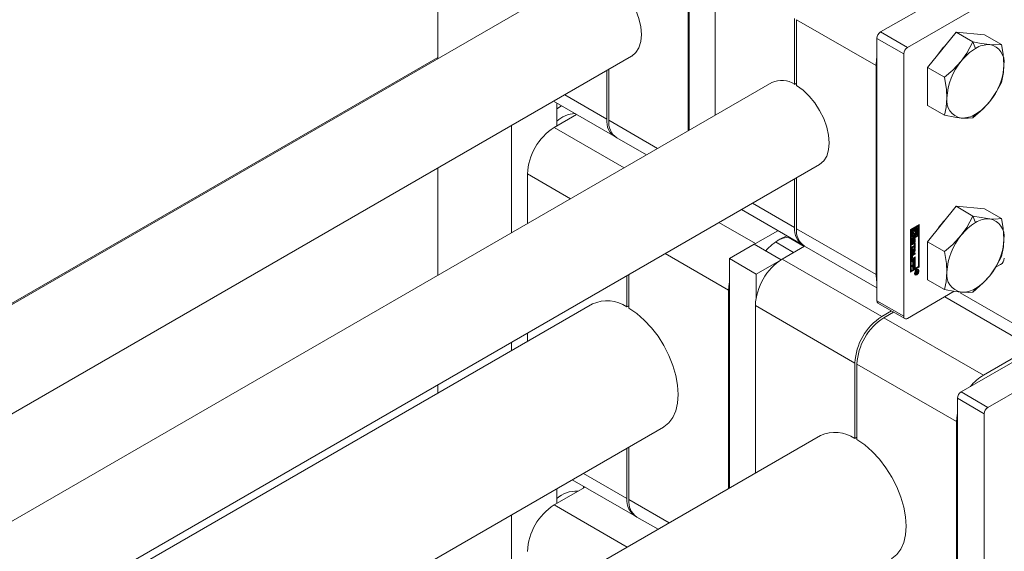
# Model space of a CAD drawing. Header units: millimetres. Extents: x 450 to 25135, y 150 to 17673.
# Tile 235 of 256: x 11269 to 11477, y 12255 to 12367. Entities that reach past the tile are written whole.
import ezdxf

# ---------------------------------------------------------------- set-up
doc = ezdxf.new("R2010")
doc.units = ezdxf.units.MM
doc.linetypes.add('SLD-Centrada-doble', pattern=[12.7, 6.35, -1.27, 1.27, -1.27, 1.27, -1.27])
doc.linetypes.add('SLD-Continua', pattern=[0])
doc.layers.add('COTAS', color=1, linetype='SLD-Continua')
doc.layers.add('OCULTA', color=8, linetype='SLD-Continua')

msp = doc.modelspace()

# ---------------------------------------------------------------- linework, layer by layer
at = {"color": 7, "linetype": 'SLD-Continua', "lineweight": 18, "ltscale": 30}
for p, q in [((11388.07, 12376.41), (10912.04, 12101.6)), ((10922.3, 12084.43), (11398.07, 12359.09)), ((11427.67, 12353.55), (10951.63, 12078.74)), ((10961.89, 12061.57), (11437.67, 12336.23)), ((11389.81, 12306.84), (10962.14, 12059.95)), ((10952.58, 12019.79), (11404.81, 12280.86)), ((11437.89, 12279.08), (10956.52, 12001.19))]:
    msp.add_line(p, q, dxfattribs=at)
at = {"layer": 'COTAS', "linetype": 'SLD-Continua', "lineweight": 18, "ltscale": 30}
for p, q in [((11357.18, 12440.52), (11357.18, 12358.58)), ((11410.21, 12386.63), (11410.21, 12343.47)), ((11410.04, 12380), (11410.04, 12343.37)), ((11415.69, 12376.73), (11415.69, 12346.64)), ((11470.25, 12375.57), (11450.59, 12364.22)), ((11456.25, 12360.95), (11475.91, 12372.3)), ((11432.45, 12353.17), (11432.45, 12367.06)), ((11432.88, 12366.81), (11432.88, 12352.93)), ((11449.81, 12362.87), (11449.81, 12307.51)), ((11466.5, 12364.19), (11460.49, 12356.71)), ((11466.5, 12364.19), (11470.06, 12362.13)), ((11472.51, 12363.65), (11466.5, 12364.19)), ((11472.51, 12363.65), (11476.08, 12361.6)), ((11455.47, 12359.61), (11455.47, 12304.25)), ((11393.28, 12356.32), (11393.28, 12345.58)), ((11449.64, 12357.14), (11449.64, 12313.04)), ((11460.49, 12356.71), (11464.05, 12354.66)), ((11460.49, 12356.71), (11460.49, 12348.7)), ((11392.86, 12345.82), (11392.86, 12356.08)), ((11432.45, 12353.17), (11432.88, 12353.42)), ((11381.63, 12349.6), (11394.51, 12342.16)), ((11382.28, 12349.22), (11382.28, 12344.37)), ((11383.3, 12348.63), (11382.28, 12347.97)), ((11460.49, 12348.7), (11464.05, 12346.64)), ((11381.75, 12344.06), (11386.48, 12346.79)), ((11372.74, 12344.46), (11372.74, 12321.84)), ((11394.94, 12341.91), (11401.23, 12338.28)), ((11357.18, 12335.48), (11357.18, 12312.86)), ((11376.1, 12334.27), (11376.1, 12323.78)), ((11432.88, 12333.46), (11432.88, 12322.72)), ((11432.45, 12322.96), (11432.45, 12333.22)), ((11466.5, 12327.45), (11460.49, 12319.97)), ((11466.5, 12327.45), (11470.06, 12325.39)), ((11472.51, 12326.91), (11466.5, 12327.45)), ((11421.23, 12326.74), (11434.11, 12319.3)), ((11472.51, 12326.91), (11476.08, 12324.85)), ((11456.88, 12322.54), (11458.74, 12323.61)), ((11457.58, 12322.9), (11457.41, 12322.8)), ((11457.58, 12322.9), (11457.72, 12322.82)), ((11458.42, 12323.39), (11457.76, 12323)), ((11457.76, 12323), (11457.76, 12322.39)), ((11457.76, 12323), (11457.9, 12322.92)), ((11458.57, 12323.3), (11457.9, 12322.92)), ((11457.9, 12322.92), (11457.9, 12322.31)), ((11458.07, 12322.82), (11458.39, 12323)), ((11458.25, 12322.92), (11458.25, 12322.4)), ((11458.39, 12323), (11458.39, 12321.32)), ((11458.42, 12323.39), (11458.57, 12323.3)), ((11458.57, 12321.43), (11458.57, 12323.3)), ((11458.6, 12314.71), (11458.6, 12323.53)), ((11458.74, 12323.61), (11458.74, 12314.63)), ((11428.91, 12322.3), (11424.18, 12319.57)), ((11434.49, 12318.99), (11431.12, 12320.94)), ((11456.88, 12313.55), (11456.88, 12322.54)), ((11457.09, 12322.62), (11456.92, 12322.52)), ((11456.92, 12322.52), (11456.92, 12320.64)), ((11456.92, 12322.52), (11457.06, 12322.43)), ((11458.42, 12321.3), (11456.92, 12320.43)), ((11457.23, 12322.54), (11457.06, 12322.43)), ((11457.06, 12322.43), (11457.06, 12320.56)), ((11458.57, 12321.22), (11457.06, 12320.35)), ((11457.06, 12320.56), (11457.72, 12320.94)), ((11457.09, 12322.62), (11457.23, 12322.54)), ((11457.23, 12320.86), (11457.23, 12322.54)), ((11457.41, 12321.12), (11457.23, 12321.02)), ((11457.55, 12321.04), (11457.23, 12320.86)), ((11457.33, 12321.43), (11457.47, 12321.35)), ((11457.41, 12322.8), (11457.41, 12322.32)), ((11457.41, 12322.8), (11457.55, 12322.72)), ((11457.41, 12322.32), (11457.55, 12322.24)), ((11457.41, 12321.38), (11457.41, 12321.12)), ((11457.41, 12321.12), (11457.55, 12321.04)), ((11457.58, 12321.63), (11457.54, 12321.62)), ((11457.72, 12322.82), (11457.55, 12322.72)), ((11457.55, 12322.72), (11457.55, 12322.24)), ((11457.55, 12321.32), (11457.55, 12321.04)), ((11457.58, 12321.63), (11457.72, 12321.55)), ((11457.72, 12322.21), (11457.72, 12322.82)), ((11457.72, 12320.94), (11457.72, 12321.55)), ((11457.76, 12322.39), (11457.9, 12322.31)), ((11457.76, 12321.73), (11457.76, 12321.12)), ((11457.76, 12321.73), (11457.9, 12321.65)), ((11457.76, 12321.12), (11457.9, 12321.04)), ((11457.9, 12321.65), (11457.9, 12321.04)), ((11457.9, 12321.04), (11458.07, 12321.14)), ((11458.07, 12322.54), (11458.07, 12322.82)), ((11458.15, 12322.51), (11458.07, 12322.56)), ((11458.07, 12321.14), (11458.07, 12321.62)), ((11458.25, 12321.96), (11458.25, 12321.41)), ((11458.25, 12321.41), (11458.39, 12321.32)), ((11458.39, 12321.32), (11458.57, 12321.43)), ((11458.42, 12321.3), (11458.57, 12321.22)), ((11458.57, 12314.73), (11458.57, 12321.22)), ((11423.93, 12319.43), (11418.7, 12316.41)), ((11429.59, 12316.16), (11423.93, 12319.43)), ((11423.94, 12319.43), (11424.18, 12319.57)), ((11432.25, 12317.7), (11428.42, 12319.91)), ((11429.84, 12316.31), (11434.57, 12319.04)), ((11434.44, 12319.02), (11434.37, 12319.17)), ((11434.53, 12319.05), (11449.81, 12310.23)), ((11456.92, 12320.64), (11457.06, 12320.56)), ((11456.92, 12320.43), (11456.92, 12313.94)), ((11457.06, 12320.35), (11456.92, 12320.43)), ((11457.06, 12320.35), (11457.06, 12313.86)), ((11457.13, 12319.54), (11457.13, 12320.04)), ((11457.16, 12318.85), (11457.71, 12319.17)), ((11457.57, 12318.98), (11457.16, 12318.74)), ((11457.71, 12318.9), (11457.16, 12318.58)), ((11457.16, 12318.58), (11457.16, 12318.85)), ((11457.18, 12320.2), (11457.18, 12319.76)), ((11457.19, 12319.72), (11457.33, 12319.63)), ((11457.21, 12319.7), (11457.35, 12319.62)), ((11457.22, 12320.3), (11457.36, 12320.22)), ((11457.23, 12320.32), (11457.37, 12320.24)), ((11457.23, 12320.31), (11457.37, 12320.23)), ((11457.32, 12320.11), (11457.32, 12319.68)), ((11457.37, 12320.44), (11457.37, 12320.24)), ((11457.37, 12320.24), (11457.37, 12320.23)), ((11457.42, 12319.73), (11457.43, 12320.21)), ((11457.46, 12320.36), (11457.45, 12319.88)), ((11457.5, 12320.45), (11457.63, 12320.37)), ((11457.52, 12320.47), (11457.65, 12320.4)), ((11457.67, 12320.4), (11457.53, 12320.48)), ((11457.57, 12318.98), (11457.71, 12318.9)), ((11457.6, 12320.28), (11457.59, 12319.79)), ((11457.65, 12319.57), (11457.65, 12319.78)), ((11457.7, 12319.9), (11457.7, 12320.33)), ((11457.71, 12319.55), (11457.89, 12319.65)), ((11457.71, 12319.17), (11457.71, 12319.55)), ((11457.71, 12318.52), (11457.71, 12318.9)), ((11457.75, 12320.56), (11457.75, 12320.06)), ((11457.75, 12319.57), (11457.75, 12318.71)), ((11457.89, 12320.48), (11457.89, 12319.97)), ((11457.89, 12319.65), (11457.89, 12318.62)), ((11460.49, 12319.97), (11464.05, 12317.91)), ((11460.49, 12319.97), (11460.49, 12311.95)), ((11457.13, 12316.32), (11457.13, 12316.91)), ((11457.16, 12318.46), (11457.89, 12318.44)), ((11457.16, 12318.17), (11457.16, 12318.46)), ((11457.16, 12318.24), (11457.28, 12318.16)), ((11457.28, 12318.16), (11457.16, 12318.17)), ((11457.75, 12318.12), (11457.16, 12317.42)), ((11457.89, 12318.04), (11457.16, 12317.17)), ((11457.16, 12317.46), (11457.28, 12317.61)), ((11457.16, 12317.17), (11457.16, 12317.46)), ((11457.17, 12316.99), (11457.17, 12316.6)), ((11457.75, 12317.41), (11457.25, 12317.12)), ((11457.28, 12317.61), (11457.28, 12318.16)), ((11457.3, 12318.24), (11457.3, 12317.88)), ((11457.59, 12318.23), (11457.3, 12318.24)), ((11457.3, 12318.24), (11457.44, 12318.16)), ((11457.3, 12317.88), (11457.44, 12317.8)), ((11457.31, 12316.91), (11457.31, 12316.52)), ((11457.36, 12317.3), (11457.89, 12317.6)), ((11457.89, 12317.33), (11457.39, 12317.04)), ((11457.39, 12316.48), (11457.89, 12316.77)), ((11457.44, 12318.16), (11457.44, 12317.8)), ((11457.73, 12318.15), (11457.44, 12318.16)), ((11457.44, 12317.8), (11457.73, 12318.15)), ((11457.59, 12318.23), (11457.73, 12318.15)), ((11457.75, 12318.71), (11457.71, 12318.68)), ((11457.89, 12318.62), (11457.71, 12318.52)), ((11457.75, 12318.71), (11457.89, 12318.62)), ((11457.75, 12318.44), (11457.75, 12318.12)), ((11457.75, 12318.12), (11457.89, 12318.04)), ((11457.75, 12317.52), (11457.75, 12317.41)), ((11457.75, 12317.41), (11457.89, 12317.33)), ((11457.75, 12316.69), (11457.75, 12316.58)), ((11457.89, 12318.44), (11457.89, 12318.04)), ((11457.89, 12317.6), (11457.89, 12317.33)), ((11457.89, 12316.77), (11457.89, 12316.5)), ((11424.36, 12313.14), (11418.7, 12316.41)), ((11418.7, 12316.41), (11418.7, 12268)), ((11424.36, 12313.14), (11429.59, 12316.16)), ((11429.59, 12316.16), (11429.59, 12316.16)), ((11456.88, 12313.72), (11458.6, 12314.71)), ((11458.74, 12314.63), (11456.88, 12313.55)), ((11457.06, 12313.86), (11458.57, 12314.73)), ((11457.16, 12315.98), (11457.89, 12316.4)), ((11457.16, 12315.7), (11457.16, 12315.98)), ((11457.27, 12315.93), (11457.16, 12315.87)), ((11457.41, 12315.85), (11457.16, 12315.7)), ((11457.16, 12314.97), (11457.89, 12315.39)), ((11457.16, 12314.7), (11457.16, 12314.97)), ((11457.27, 12314.92), (11457.16, 12314.86)), ((11457.41, 12314.84), (11457.16, 12314.7)), ((11457.19, 12316.56), (11457.34, 12316.48)), ((11457.75, 12316.58), (11457.22, 12316.27)), ((11457.27, 12315.93), (11457.41, 12315.85)), ((11457.27, 12314.92), (11457.41, 12314.84)), ((11457.89, 12316.5), (11457.36, 12316.19)), ((11457.41, 12315.23), (11457.41, 12315.85)), ((11457.44, 12315.41), (11457.41, 12315.39)), ((11457.59, 12315.33), (11457.41, 12315.23)), ((11457.41, 12314.22), (11457.41, 12314.84)), ((11457.57, 12316.1), (11457.44, 12316.03)), ((11457.44, 12316.03), (11457.44, 12315.41)), ((11457.44, 12316.03), (11457.59, 12315.95)), ((11457.44, 12315.41), (11457.59, 12315.33)), ((11457.57, 12315.1), (11457.44, 12315.03)), ((11457.44, 12315.03), (11457.44, 12314.41)), ((11457.44, 12315.03), (11457.59, 12314.95)), ((11457.57, 12316.1), (11457.71, 12316.02)), ((11457.57, 12315.1), (11457.71, 12315.02)), ((11457.71, 12316.02), (11457.59, 12315.95)), ((11457.59, 12315.95), (11457.59, 12315.33)), ((11457.71, 12315.02), (11457.59, 12314.95)), ((11457.59, 12314.95), (11457.59, 12314.33)), ((11457.71, 12315.37), (11457.71, 12316.02)), ((11457.75, 12315.56), (11457.71, 12315.53)), ((11457.89, 12315.47), (11457.71, 12315.37)), ((11457.71, 12314.37), (11457.71, 12315.02)), ((11457.75, 12316.58), (11457.89, 12316.5)), ((11457.75, 12316.32), (11457.75, 12315.56)), ((11457.75, 12315.56), (11457.89, 12315.47)), ((11457.75, 12315.31), (11457.75, 12314.55)), ((11457.89, 12316.4), (11457.89, 12315.47)), ((11457.89, 12315.39), (11457.89, 12314.47)), ((11458.74, 12314.63), (11458.6, 12314.71)), ((11474.79, 12314.5), (11475.91, 12315.14)), ((11397.1, 12306.22), (11397.1, 12312.81)), ((11397.52, 12313.05), (11397.52, 12305.97)), ((11424.36, 12308.23), (11424.36, 12313.14)), ((11456.92, 12313.94), (11457.06, 12313.86)), ((11457.44, 12314.41), (11457.41, 12314.39)), ((11457.59, 12314.33), (11457.41, 12314.22)), ((11457.44, 12314.41), (11457.59, 12314.33)), ((11457.75, 12314.55), (11457.71, 12314.53)), ((11457.89, 12314.47), (11457.71, 12314.37)), ((11457.75, 12314.55), (11457.89, 12314.47)), ((11457.76, 12313.25), (11457.83, 12313.18)), ((11457.83, 12313.18), (11457.97, 12313.1)), ((11457.96, 12313.56), (11458.47, 12313.86)), ((11458.2, 12313.58), (11457.96, 12313.45)), ((11457.96, 12313.3), (11458.2, 12313.58)), ((11457.96, 12313.45), (11457.96, 12313.56)), ((11458.16, 12313.42), (11457.96, 12313.16)), ((11457.96, 12313.16), (11457.96, 12313.3)), ((11458.1, 12313.64), (11458.2, 12313.58)), ((11458.1, 12313.46), (11458.16, 12313.42)), ((11458.12, 12313.65), (11458.22, 12313.6)), ((11458.16, 12313.53), (11458.25, 12313.48)), ((11458.16, 12313.53), (11458.25, 12313.48)), ((11458.17, 12313.45), (11458.31, 12313.37)), ((11458.2, 12313.58), (11458.22, 12313.57)), ((11458.39, 12313.69), (11458.22, 12313.6)), ((11458.22, 12313.6), (11458.22, 12313.57)), ((11458.34, 12314.07), (11458.24, 12314.09)), ((11458.29, 12313.75), (11458.39, 12313.69)), ((11458.33, 12313.77), (11458.33, 12313.74)), ((11458.48, 12313.98), (11458.34, 12314.07)), ((11458.39, 12313.65), (11458.39, 12313.69)), ((11458.39, 12313.64), (11458.39, 12313.65)), ((11458.39, 12313.62), (11458.39, 12313.64)), ((11458.47, 12313.86), (11458.47, 12313.66)), ((11460.49, 12311.95), (11464.05, 12309.9)), ((11418.52, 12309.77), (11418.52, 12267.9)), ((11456.25, 12303.8), (11466.14, 12309.51)), ((11485.57, 12298.68), (11467.4, 12309.16)), ((11397.1, 12306.22), (11397.52, 12306.46)), ((11424.18, 12306.51), (11424.18, 12271.17)), ((11450.04, 12307.01), (11455.7, 12303.74)), ((11450.84, 12304.18), (11452.89, 12305.36)), ((11453.31, 12305.12), (11451.26, 12303.94)), ((11376.1, 12300.68), (11376.1, 12298.92)), ((11372.74, 12298.74), (11372.74, 12296.98)), ((11487.22, 12299.63), (11467.56, 12288.28)), ((11482.52, 12297.73), (11472.26, 12291.81)), ((11473.22, 12285.02), (11492.88, 12296.37)), ((11445.18, 12278.46), (11445.18, 12294.38)), ((11445.61, 12294.14), (11445.61, 12278.21)), ((11357.18, 12289.76), (11357.18, 12288)), ((11466.78, 12286.94), (11466.78, 12220.96)), ((11472.44, 12283.67), (11472.44, 12217.69)), ((11466.61, 12282.02), (11466.61, 12225.67)), ((11445.18, 12278.46), (11445.61, 12278.7)), ((11397.1, 12265.8), (11397.1, 12276.41)), ((11397.52, 12276.65), (11397.52, 12265.56)), ((11385.57, 12269.75), (11398.76, 12262.14)), ((11381.75, 12264.45), (11388.25, 12268.2)), ((11382.28, 12267.85), (11382.28, 12264.76)), ((11387.94, 12268.38), (11387.94, 12268.02)), ((11372.74, 12262.34), (11372.74, 12241.47)), ((11399.18, 12261.89), (11403.65, 12259.31))]:
    msp.add_line(p, q, dxfattribs=at)
at = {"layer": 'COTAS', "linetype": 'SLD-Centrada-doble', "lineweight": 18, "ltscale": 30}
for p, q in [((11449.64, 12357.14), (11432.88, 12366.81)), ((11455.47, 12359.61), (11449.81, 12362.87)), ((11456.25, 12360.95), (11450.59, 12364.22)), ((11470.06, 12362.13), (11470.6, 12360.75)), ((11383.97, 12350.95), (11392.86, 12345.82)), ((11470.6, 12346.87), (11470.06, 12346.1)), ((11381.75, 12344.06), (11396.5, 12335.55)), ((11403.57, 12339.64), (11393.28, 12345.58)), ((11376.1, 12334.27), (11385.18, 12329.02)), ((11423.57, 12328.09), (11432.45, 12322.96)), ((11470.06, 12325.39), (11470.6, 12324)), ((11424.18, 12319.57), (11416.5, 12324.01)), ((11449.64, 12313.04), (11432.88, 12322.72)), ((11457.18, 12320.2), (11457.32, 12320.11)), ((11457.18, 12319.76), (11457.32, 12319.68)), ((11457.19, 12320.23), (11457.33, 12320.15)), ((11457.2, 12320.27), (11457.34, 12320.2)), ((11457.36, 12319.4), (11457.22, 12319.48)), ((11457.45, 12319.88), (11457.59, 12319.79)), ((11457.46, 12320.36), (11457.6, 12320.28)), ((11457.47, 12320.38), (11457.61, 12320.3)), ((11457.48, 12320.41), (11457.61, 12320.34)), ((11457.52, 12320.47), (11457.65, 12320.4)), ((11457.66, 12319.58), (11457.65, 12319.58)), ((11457.75, 12320.56), (11457.89, 12320.48)), ((11457.75, 12320.06), (11457.89, 12319.97)), ((11418.52, 12309.77), (11405.18, 12317.47)), ((11457.17, 12316.99), (11457.31, 12316.91)), ((11457.25, 12317.12), (11457.39, 12317.04)), ((11429.84, 12316.31), (11450.84, 12304.18)), ((11457.17, 12316.6), (11457.31, 12316.52)), ((11457.22, 12316.27), (11457.36, 12316.19)), ((11458.22, 12313), (11458.09, 12313.07)), ((11458.22, 12313.96), (11458.13, 12314.01)), ((11458.31, 12313.37), (11458.16, 12313.45)), ((11458.32, 12313.37), (11458.18, 12313.46)), ((11458.18, 12313.38), (11458.23, 12313.35)), ((11458.33, 12313.74), (11458.47, 12313.66)), ((11458.35, 12313.51), (11458.42, 12313.47)), ((11458.39, 12313.62), (11458.46, 12313.58)), ((11470.6, 12310.12), (11470.06, 12309.36)), ((11424.18, 12306.51), (11445.18, 12294.38)), ((11455.47, 12304.25), (11449.81, 12307.51)), ((11482.52, 12297.73), (11464.13, 12308.35)), ((11472.26, 12291.81), (11451.26, 12303.94)), ((11466.61, 12282.02), (11445.61, 12294.14)), ((11473.22, 12285.02), (11467.56, 12288.28)), ((11472.44, 12283.67), (11466.78, 12286.94)), ((11387.91, 12271.1), (11397.1, 12265.8)), ((11405.99, 12260.67), (11397.52, 12265.56)), ((11381.75, 12264.45), (11397.15, 12255.56))]:
    msp.add_line(p, q, dxfattribs=at)
at = {"layer": 'COTAS', "linetype": 'SLD-Continua', "lineweight": 18, "ltscale": 30, "flags": 128}
for points in [[(11393.28, 12375.78), (11394.63, 12374.81), (11395.92, 12373.57), (11397.11, 12372.12), (11398.14, 12370.5), (11398.99, 12368.79), (11399.62, 12367.03), (11400.01, 12365.3), (11400.14, 12363.66), (11400.01, 12362.18), (11399.62, 12360.89), (11398.99, 12359.87), (11398.14, 12359.13), (11398.07, 12359.09)], [(11470.06, 12362.13), (11468.77, 12359.72), (11467.6, 12358.08)], [(11473.61, 12361.55), (11471.82, 12361.79), (11470.06, 12362.13)], [(11476.08, 12361.6), (11474.78, 12361.5), (11473.61, 12361.55)], [(11476.61, 12357.28), (11476.45, 12359.54), (11476.08, 12361.6)], [(11449.64, 12357.14), (11449.74, 12358.47), (11449.81, 12358.86)], [(11467.6, 12358.08), (11465.81, 12356.16), (11464.05, 12354.66)], [(11476.08, 12353.58), (11476.51, 12355.64), (11476.61, 12357.28)], [(11464.05, 12354.66), (11464.49, 12352.09), (11464.59, 12350.34)], [(11432.88, 12352.93), (11434.23, 12351.95), (11435.52, 12350.71), (11436.7, 12349.26), (11437.74, 12347.64), (11438.59, 12345.93), (11439.22, 12344.17), (11439.61, 12342.44), (11439.74, 12340.8), (11439.61, 12339.32), (11439.22, 12338.04), (11438.59, 12337.01), (11437.74, 12336.27), (11437.67, 12336.23)], [(11473.61, 12349.53), (11475.07, 12351.65), (11476.08, 12353.58)], [(11464.59, 12350.34), (11464.43, 12348.27), (11464.05, 12346.64)], [(11470.06, 12346.1), (11472.23, 12348.01), (11473.61, 12349.53)], [(11464.05, 12346.64), (11466.22, 12346.24), (11467.6, 12346.06)], [(11467.6, 12346.06), (11469.06, 12346.01), (11470.06, 12346.1)], [(11470.06, 12325.39), (11468.77, 12322.98), (11467.6, 12321.34)], [(11473.61, 12324.81), (11471.82, 12325.05), (11470.06, 12325.39)], [(11476.08, 12324.85), (11474.78, 12324.76), (11473.61, 12324.81)], [(11476.61, 12320.53), (11476.45, 12322.8), (11476.08, 12324.85)], [(11429.31, 12320.49), (11430.69, 12321.13), (11430.85, 12321.18)], [(11457.55, 12322.24), (11457.46, 12322.1), (11457.39, 12321.95), (11457.35, 12321.8), (11457.33, 12321.65), (11457.35, 12321.53), (11457.39, 12321.43), (11457.46, 12321.35), (11457.55, 12321.32)], [(11457.72, 12321.55), (11457.64, 12321.55), (11457.57, 12321.58), (11457.53, 12321.66), (11457.51, 12321.76), (11457.53, 12321.87), (11457.57, 12322), (11457.64, 12322.11), (11457.72, 12322.21)], [(11457.9, 12322.31), (11457.99, 12322.31), (11458.05, 12322.28), (11458.1, 12322.2), (11458.11, 12322.1), (11458.1, 12321.99), (11458.05, 12321.86), (11457.99, 12321.75), (11457.9, 12321.65)], [(11458.07, 12321.62), (11458.16, 12321.76), (11458.23, 12321.91), (11458.27, 12322.06), (11458.29, 12322.21), (11458.27, 12322.33), (11458.23, 12322.43), (11458.16, 12322.51), (11458.07, 12322.54)], [(11467.6, 12321.34), (11465.81, 12319.41), (11464.05, 12317.91)], [(11457.15, 12319.46), (11457.18, 12319.46), (11457.22, 12319.48)], [(11457.19, 12320.24), (11457.19, 12320.24), (11457.19, 12320.23)], [(11457.75, 12320.56), (11457.74, 12320.61), (11457.74, 12320.64)], [(11476.08, 12316.84), (11476.51, 12318.9), (11476.61, 12320.53)], [(11464.05, 12317.91), (11464.49, 12315.35), (11464.59, 12313.59)], [(11473.61, 12312.79), (11475.07, 12314.91), (11476.08, 12316.84)], [(11457.15, 12316.24), (11457.18, 12316.25), (11457.22, 12316.27)], [(11449.81, 12311.52), (11449.74, 12311.83), (11449.64, 12313.04)], [(11458.22, 12313), (11458.04, 12312.94), (11457.89, 12312.97), (11457.79, 12313.08), (11457.76, 12313.27), (11457.79, 12313.5), (11457.89, 12313.73), (11458.04, 12313.94), (11458.22, 12314.08)], [(11458.07, 12313.07), (11457.9, 12313.02), (11457.83, 12313.02)], [(11458.22, 12313.96), (11458.09, 12313.85), (11457.97, 12313.69), (11457.89, 12313.51), (11457.86, 12313.33), (11457.89, 12313.19), (11457.97, 12313.1), (11458.09, 12313.07), (11458.22, 12313.12)], [(11458.22, 12314.08), (11458.4, 12314.14), (11458.56, 12314.11), (11458.66, 12314), (11458.69, 12313.81), (11458.66, 12313.58), (11458.56, 12313.35), (11458.4, 12313.14), (11458.22, 12313)], [(11458.22, 12313.12), (11458.36, 12313.23), (11458.48, 12313.39), (11458.56, 12313.57), (11458.59, 12313.75), (11458.56, 12313.89), (11458.48, 12313.98), (11458.36, 12314.01), (11458.22, 12313.96)], [(11458.33, 12313.73), (11458.33, 12313.73), (11458.33, 12313.74)], [(11458.48, 12314.14), (11458.52, 12314.08), (11458.55, 12313.91)], [(11464.59, 12313.59), (11464.43, 12311.52), (11464.05, 12309.9)], [(11470.06, 12309.36), (11472.23, 12311.27), (11473.61, 12312.79)], [(11418.52, 12309.77), (11418.63, 12311.11), (11418.7, 12311.5)], [(11464.05, 12309.9), (11466.22, 12309.49), (11467.6, 12309.32)], [(11467.6, 12309.32), (11469.06, 12309.27), (11470.06, 12309.36)], [(11397.52, 12305.97), (11399.16, 12304.84), (11400.75, 12303.45), (11402.26, 12301.83), (11403.65, 12300.01), (11404.88, 12298.05), (11405.94, 12295.99), (11406.79, 12293.87), (11407.41, 12291.76), (11407.79, 12289.69), (11407.92, 12287.73), (11407.79, 12285.91), (11407.41, 12284.28), (11406.79, 12282.88), (11405.94, 12281.75), (11404.88, 12280.9), (11404.81, 12280.86)], [(11466.61, 12282.02), (11466.72, 12283.35), (11466.78, 12283.74)], [(11445.61, 12278.21), (11447.24, 12277.09), (11448.83, 12275.69), (11450.34, 12274.07), (11451.73, 12272.25), (11452.97, 12270.29), (11454.02, 12268.23), (11454.87, 12266.11), (11455.49, 12264), (11455.87, 12261.93), (11456, 12259.97), (11455.87, 12258.15), (11455.49, 12256.52), (11454.87, 12255.12), (11454.02, 12253.99), (11452.97, 12253.14), (11452.89, 12253.1)]]:
    msp.add_lwpolyline(points, dxfattribs=at)
at = {"layer": 'COTAS', "linetype": 'SLD-Continua', "lineweight": 18, "ltscale": 900}
for centre, radius, start, end in [((11451.5, 12362.8), 1.69, 122.6055, 177.3945), ((11457.16, 12359.53), 1.69, 122.6055, 177.3945), ((11473.09, 12352.46), 12.56, 134.5432, 147.2693), ((11476.32, 12351.28), 11.06, 121.1059, 142.0213), ((11473.39, 12356.34), 5.22, 87.6422, 122.3493), ((11472.92, 12357.88), 3.74, 350.7481, 79.4532), ((11477.62, 12349.74), 13.05, 140.2279, 177.3607), ((11463.58, 12357.88), 13.05, 320.2279, 357.3607), ((11429.73, 12349.11), 4.9, 56.137, 114.8746), ((11468.28, 12349.74), 3.74, 170.7481, 259.4532), ((11464.89, 12356.34), 11.06, 301.1059, 322.0213), ((11386.5, 12340.59), 6.41, 93.0729, 131.1567), ((11396.69, 12345.37), 3.86, 173.3016, 239.5173), ((11467.81, 12351.27), 5.22, 267.6422, 302.3493), ((11388.38, 12333.71), 12.29, 122.6055, 177.3945), ((11397.09, 12345.09), 3.84, 172.7442, 235.9436), ((11436.27, 12322.51), 3.84, 173.2357, 240.301), ((11473.09, 12315.71), 12.56, 134.5432, 147.2693), ((11476.32, 12314.53), 11.06, 121.1059, 142.0213), ((11473.39, 12319.6), 5.22, 87.6422, 122.3493), ((11472.92, 12321.13), 3.74, 350.7481, 79.4532), ((11431.6, 12315.48), 5.48, 93.516, 118.9746), ((11436.68, 12322.23), 3.84, 172.7442, 235.9436), ((11458.32, 12321.64), 1.14, 143.1407, 162.3647), ((11457.46, 12321.64), 0.252, 205.0525, 239.1623), ((11457.43, 12322.16), 0.539, 307.7987, 17.5208), ((11477.62, 12312.99), 13.05, 140.2279, 177.3607), ((11435.91, 12309.53), 12.79, 121.0624, 138.3494), ((11457.63, 12320.02), 0.5, 122.6055, 177.3945), ((11457.27, 12319.51), 0.142, 170.786, 309.2033), ((11457.4, 12320.19), 0.214, 168.96, 179.6994), ((11457.31, 12319.76), 0.125, 178.9775, 200.6736), ((11457.22, 12319.73), 0.0356, 198.3817, 238.9058), ((11456.98, 12319.87), 0.452, 301.6987, 325.4616), ((11457.54, 12320.11), 0.214, 168.96, 179.6994), ((11457.45, 12319.68), 0.125, 178.9775, 200.6736), ((11457.52, 12320.12), 0.198, 156.2408, 168.9171), ((11457.36, 12319.65), 0.0348, 198.094, 248.3533), ((11457.45, 12320.15), 0.117, 141.5229, 156.3081), ((11457.36, 12319.64), 0.0245, 256.5501, 303.9277), ((11457.51, 12320.18), 0.296, 117.7442, 120.0101), ((11457.4, 12320.18), 0.0582, 122.5602, 140.4461), ((11457.09, 12319.82), 0.501, 302.669, 356.5349), ((11457.34, 12319.67), 0.0653, 302.0994, 332.753), ((11457.23, 12319.73), 0.187, 330.7073, 343.3053), ((11457.18, 12319.75), 0.244, 343.3299, 356.1073), ((11457.02, 12319.89), 0.436, 337.9324, 357.7043), ((11457.93, 12320.19), 0.499, 122.5936, 177.5451), ((11457.68, 12320.35), 0.223, 176.7321, 178.8063), ((11457.53, 12320.47), 0.0165, 60.8285, 90.7076), ((11457.84, 12320.27), 0.238, 172.0888, 178.7075), ((11457.76, 12320.29), 0.156, 147.8178, 161.8496), ((11457.83, 12320.27), 0.227, 161.8668, 171.3235), ((11457.69, 12320.34), 0.0635, 121.8297, 149.7918), ((11457.67, 12320.38), 0.0206, 52.389, 127.2173), ((11457.67, 12320.36), 0.041, 118.332, 120.0043), ((11457.62, 12319.83), 0.06, 301.3502, 324.6924), ((11457.51, 12319.83), 0.295, 297.4329, 300.0139), ((11457.75, 12320.5), 0.142, 350.786, 129.2033), ((11457.39, 12320), 0.5, 302.6055, 357.3945), ((11457.57, 12319.87), 0.125, 323.394, 341.5511), ((11457.64, 12320.36), 0.0505, 12.2492, 47.6338), ((11457.56, 12320.34), 0.135, 359.4509, 14.9773), ((11457.28, 12320.07), 0.465, 330.3817, 358.1009), ((11457.49, 12319.9), 0.21, 350.3584, 359.7695), ((11457.51, 12319.9), 0.187, 339.7228, 351.086), ((11463.58, 12321.13), 13.05, 320.2279, 357.3607), ((11457.63, 12316.88), 0.492, 122.6055, 177.3945), ((11457.33, 12316.99), 0.158, 122.6055, 177.3945), ((11457.47, 12316.9), 0.158, 122.6055, 177.3945), ((11436.46, 12305.95), 12.29, 122.6055, 177.3945), ((11457.27, 12316.3), 0.14, 170.786, 309.2033), ((11457.22, 12316.6), 0.0516, 174.3796, 234.302), ((11457.36, 12316.52), 0.0448, 170.786, 309.2033), ((11474.99, 12316.57), 1.69, 302.6055, 357.3945), ((11458.08, 12313.6), 0.171, 289.098, 300.3725), ((11458.06, 12313.63), 0.206, 299.9984, 300.6484), ((11458.24, 12313.43), 0.0808, 184.8258, 263.5093), ((11458.09, 12313.61), 0.182, 296.1287, 300.0349), ((11458.05, 12313.66), 0.242, 300.578, 314.5941), ((11458.36, 12313.56), 0.142, 175.5376, 214.4658), ((11458.23, 12313.48), 0.134, 268.3293, 302.26), ((11458.27, 12313.52), 0.0471, 234.3784, 304.7925), ((11458.24, 12313.61), 0.145, 296.2892, 300.0319), ((11458.22, 12313.64), 0.18, 300.2667, 310.4357), ((11458.2, 12313.55), 0.206, 299.9984, 300.6484), ((11458.23, 12313.53), 0.182, 296.1287, 300.0349), ((11458.17, 12313.62), 0.291, 301.8324, 329.8201), ((11458.25, 12313.6), 0.134, 310.7156, 341.3098), ((11458.13, 12313.64), 0.258, 342.0201, 355.6741), ((11458.12, 12313.66), 0.347, 328.0816, 346.7199), ((11458.06, 12313.67), 0.408, 347.1233, 359.0858), ((11468.28, 12312.99), 3.74, 170.7481, 259.4532), ((11464.89, 12319.6), 11.06, 301.1059, 322.0213), ((11467.81, 12314.53), 5.22, 267.6422, 302.3493), ((11392.89, 12299.98), 7.52, 56.0234, 114.2098), ((11450.34, 12307.44), 0.527, 172.7442, 235.9436), ((11455.94, 12304.17), 0.48, 170.786, 309.2033), ((11457.46, 12293.83), 12.29, 122.6055, 177.3945), ((11457.89, 12293.58), 12.29, 122.6055, 177.3945), ((11477.69, 12282.85), 10.47, 121.1936, 141.2072), ((11468.47, 12286.86), 1.69, 122.6055, 177.3945), ((11474.13, 12283.59), 1.69, 122.6055, 177.3945), ((11440.98, 12272.22), 7.52, 56.0234, 114.2098), ((11386.32, 12261.3), 6.04, 86.0614, 131.8848), ((11400.93, 12265.35), 3.86, 173.3016, 239.5173), ((11401.33, 12265.07), 3.84, 172.7442, 235.9436), ((11388.38, 12254.09), 12.29, 122.6055, 177.3945)]:
    msp.add_arc(centre, radius, start, end, dxfattribs=at)
at = {"layer": 'OCULTA', "linetype": 'SLD-Continua', "lineweight": 18, "ltscale": 30}
msp.add_line((11357.18, 12358.86), (10911.78, 12101.74), dxfattribs=at)
msp.add_line((11357.18, 12358.86), (10911.78, 12101.74), dxfattribs=at)
msp.add_line((11357.18, 12358.86), (10911.78, 12101.74), dxfattribs=at)

doc.saveas('drawing.dxf')
